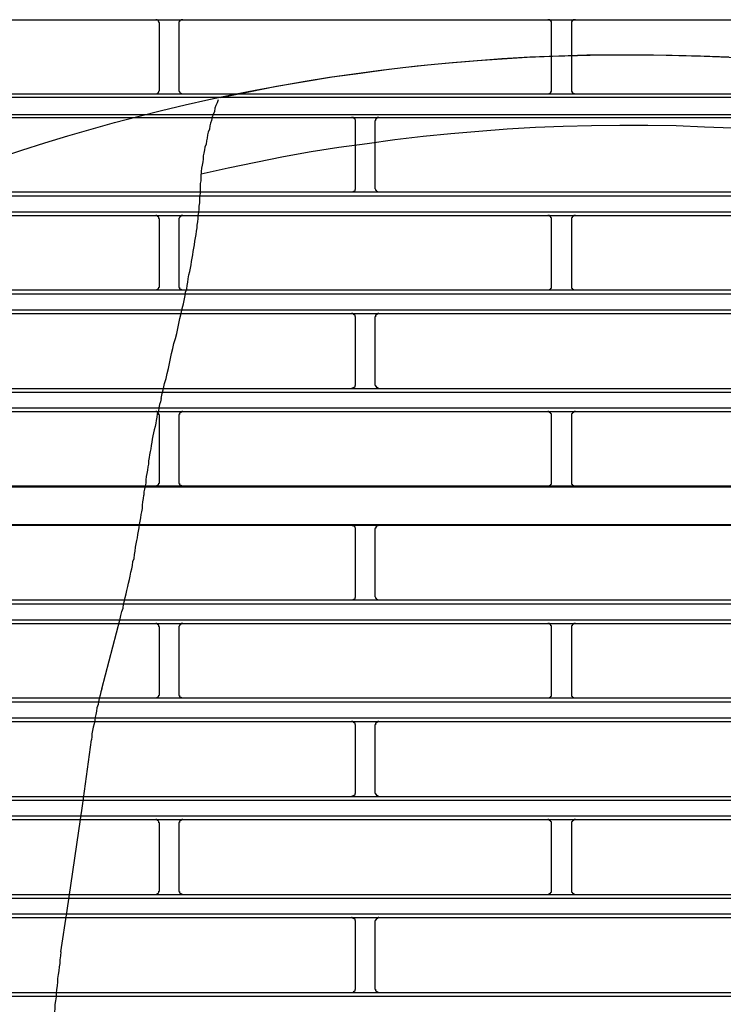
# Model space of a CAD drawing. Header units: millimetres. Extents: x 50532 to 99257, y 49161 to 61325.
# Tile 168 of 256: x 76370 to 76402, y 51888 to 51934. Entities that reach past the tile are written whole.
import ezdxf

# ---------------------------------------------------------------- set-up
doc = ezdxf.new("R2010")
doc.units = ezdxf.units.MM
doc.layers.add('AQUAREA', color=7, linetype='Continuous')

# ---------------------------------------------------------------- blocks, each defined once
blk = doc.blocks.new('SPLIT')
at = {"layer": 'AQUAREA'}
for points in [[(24343.87, -387.03), (24842.41, -387.03)], [(24542.32, -387.52), (24542.32, -387.45), (24542.32, -387.38), (24542.25, -387.38), (24542.25, -387.31), (24542.25, -387.24), (24542.18, -387.24), (24542.18, -387.17), (24542.1, -387.1), (24542.04, -387.1), (24542.04, -387.03), (24541.97, -387.03), (24541.9, -387.03), (24541.83, -387.03)], [(24545.25, -387.03), (24545.25, -387.03), (24545.19, -387.03), (24545.12, -387.03), (24545.05, -387.03), (24545.05, -387.1), (24544.98, -387.1), (24544.9, -387.1), (24544.9, -387.17), (24544.84, -387.17), (24544.84, -387.24), (24544.84, -387.31), (24544.77, -387.31), (24544.77, -387.38), (24544.77, -387.45), (24544.77, -387.52)], [(24591.88, -387.52), (24591.88, -387.45), (24591.88, -387.38), (24591.88, -387.31), (24591.88, -387.24), (24591.8, -387.24), (24591.8, -387.17), (24591.74, -387.17), (24591.74, -387.1), (24591.67, -387.1), (24591.67, -387.03), (24591.6, -387.03), (24591.53, -387.03), (24591.45, -387.03), (24591.39, -387.03)], [(24594.89, -387.03), (24594.89, -387.03), (24594.82, -387.03), (24594.75, -387.03), (24594.68, -387.03), (24594.6, -387.03), (24594.6, -387.1), (24594.54, -387.1), (24594.54, -387.17), (24594.47, -387.17), (24594.47, -387.24), (24594.4, -387.24), (24594.4, -387.31), (24594.4, -387.38), (24594.4, -387.45), (24594.4, -387.52)], [(24542.32, -395.92), (24542.32, -387.52)], [(24544.77, -387.52), (24544.77, -395.92)], [(24591.88, -395.92), (24591.88, -387.52)], [(24594.4, -387.52), (24594.4, -395.92)], [(24614.28, -391.79), (24610.71, -391.65), (24607.14, -391.58), (24603.5, -391.51), (24599.93, -391.51), (24596.36, -391.51), (24592.79, -391.65), (24589.15, -391.79), (24585.58, -392), (24582, -392.28), (24578.44, -392.56), (24574.87, -392.91), (24571.3, -393.33), (24567.73, -393.82), (24564.15, -394.31), (24560.65, -394.87), (24557.09, -395.5), (24553.59, -396.2), (24550.02, -396.9)], [(24308.59, -396.41), (24877.69, -396.41)], [(24308.59, -396.83), (24877.69, -396.83)], [(24541.83, -396.41), (24541.83, -396.41), (24541.9, -396.41), (24541.97, -396.41), (24542.04, -396.34), (24542.1, -396.34), (24542.1, -396.27), (24542.18, -396.27), (24542.18, -396.2), (24542.25, -396.2), (24542.25, -396.13), (24542.25, -396.06), (24542.32, -395.99), (24542.32, -395.92)], [(24544.77, -395.92), (24544.77, -395.92), (24544.77, -395.99), (24544.77, -396.06), (24544.84, -396.13), (24544.84, -396.2), (24544.9, -396.2), (24544.9, -396.27), (24544.98, -396.27), (24544.98, -396.34), (24545.05, -396.34), (24545.05, -396.41), (24545.12, -396.41), (24545.19, -396.41), (24545.25, -396.41)], [(24591.39, -396.41), (24591.39, -396.41), (24591.45, -396.41), (24591.53, -396.41), (24591.6, -396.41), (24591.6, -396.34), (24591.67, -396.34), (24591.74, -396.34), (24591.74, -396.27), (24591.8, -396.27), (24591.8, -396.2), (24591.8, -396.13), (24591.88, -396.13), (24591.88, -396.06), (24591.88, -395.99), (24591.88, -395.92)], [(24594.4, -395.92), (24594.4, -395.92), (24594.4, -395.99), (24594.4, -396.06), (24594.4, -396.13), (24594.47, -396.13), (24594.47, -396.2), (24594.47, -396.27), (24594.54, -396.27), (24594.54, -396.34), (24594.6, -396.34), (24594.68, -396.34), (24594.68, -396.41), (24594.75, -396.41), (24594.82, -396.41), (24594.89, -396.41)], [(24549.74, -397.18), (24549.6, -397.53), (24549.45, -397.88), (24549.32, -398.23), (24549.25, -398.65), (24549.1, -399), (24548.97, -399.35), (24548.9, -399.77), (24548.75, -400.12), (24548.69, -400.47), (24548.62, -400.89), (24548.48, -401.24), (24548.4, -401.59), (24548.34, -402.01), (24548.27, -402.36), (24548.2, -402.78), (24548.05, -403.13), (24547.99, -403.48), (24547.92, -403.9), (24547.85, -404.25), (24547.85, -404.67), (24547.78, -405.02), (24547.7, -405.44), (24547.64, -405.79), (24547.57, -406.21), (24547.57, -406.56)], [(24308.59, -399), (24877.69, -399)], [(24308.59, -399.42), (24877.69, -399.42)], [(24567.1, -399.91), (24567.1, -399.91), (24567.1, -399.84), (24567.1, -399.77), (24567.1, -399.7), (24567.03, -399.7), (24567.03, -399.63), (24567.03, -399.56), (24566.95, -399.56), (24566.95, -399.49), (24566.89, -399.49), (24566.82, -399.49), (24566.82, -399.42), (24566.75, -399.42), (24566.68, -399.42), (24566.6, -399.42)], [(24570.04, -399.42), (24570.04, -399.42), (24569.97, -399.42), (24569.9, -399.42), (24569.83, -399.42), (24569.83, -399.49), (24569.75, -399.49), (24569.75, -399.56), (24569.69, -399.56), (24569.69, -399.63), (24569.62, -399.63), (24569.62, -399.7), (24569.62, -399.77), (24569.55, -399.84), (24569.55, -399.91)], [(24614.77, -400.75), (24611.2, -400.61), (24607.63, -400.47), (24604.06, -400.4), (24600.49, -400.4), (24596.92, -400.47), (24593.35, -400.54), (24589.85, -400.68), (24586.28, -400.89), (24582.7, -401.17), (24579.14, -401.45), (24575.64, -401.8), (24572.07, -402.22), (24568.57, -402.71), (24565, -403.2), (24561.5, -403.76), (24558, -404.39), (24554.5, -405.09), (24551, -405.79), (24547.57, -406.56)], [(24567.1, -408.31), (24567.1, -399.91)], [(24569.55, -399.91), (24569.55, -408.31)], [(24547, -413.77), (24547.08, -413.35), (24547.08, -413), (24547.15, -412.58), (24547.22, -412.16), (24547.22, -411.81), (24547.29, -411.39), (24547.35, -410.97), (24547.35, -410.62), (24547.43, -410.2), (24547.43, -409.78), (24547.43, -409.36), (24547.5, -409.01), (24547.5, -408.59), (24547.5, -408.17), (24547.5, -407.75), (24547.57, -407.4), (24547.57, -406.98), (24547.57, -406.56)], [(24566.6, -408.8), (24566.6, -408.8), (24566.68, -408.8), (24566.75, -408.8), (24566.82, -408.8), (24566.82, -408.73), (24566.89, -408.73), (24566.95, -408.73), (24566.95, -408.66), (24567.03, -408.66), (24567.03, -408.59), (24567.03, -408.52), (24567.1, -408.52), (24567.1, -408.45), (24567.1, -408.38), (24567.1, -408.31)], [(24569.55, -408.31), (24569.55, -408.31), (24569.55, -408.38), (24569.62, -408.45), (24569.62, -408.52), (24569.62, -408.59), (24569.69, -408.59), (24569.69, -408.66), (24569.75, -408.66), (24569.75, -408.73), (24569.83, -408.73), (24569.83, -408.8), (24569.9, -408.8), (24569.97, -408.8), (24570.04, -408.8)], [(24308.59, -408.8), (24877.69, -408.8)], [(24308.59, -409.29), (24877.69, -409.29)], [(24308.59, -411.32), (24877.69, -411.32)], [(24308.59, -411.81), (24877.69, -411.81)], [(24542.32, -412.3), (24542.32, -412.3), (24542.32, -412.23), (24542.25, -412.16), (24542.25, -412.09), (24542.25, -412.02), (24542.18, -412.02), (24542.18, -411.95), (24542.1, -411.95), (24542.1, -411.88), (24542.04, -411.88), (24541.97, -411.81), (24541.9, -411.81), (24541.83, -411.81)], [(24545.25, -411.81), (24545.25, -411.81), (24545.19, -411.81), (24545.12, -411.81), (24545.05, -411.81), (24545.05, -411.88), (24544.98, -411.88), (24544.98, -411.95), (24544.9, -411.95), (24544.9, -412.02), (24544.84, -412.02), (24544.84, -412.09), (24544.77, -412.16), (24544.77, -412.23), (24544.77, -412.3)], [(24591.88, -412.3), (24591.88, -412.3), (24591.88, -412.23), (24591.88, -412.16), (24591.88, -412.09), (24591.8, -412.09), (24591.8, -412.02), (24591.8, -411.95), (24591.74, -411.95), (24591.74, -411.88), (24591.67, -411.88), (24591.6, -411.88), (24591.6, -411.81), (24591.53, -411.81), (24591.45, -411.81), (24591.39, -411.81)], [(24594.89, -411.81), (24594.89, -411.81), (24594.82, -411.81), (24594.75, -411.81), (24594.68, -411.81), (24594.68, -411.88), (24594.6, -411.88), (24594.54, -411.88), (24594.54, -411.95), (24594.47, -411.95), (24594.47, -412.02), (24594.47, -412.09), (24594.4, -412.09), (24594.4, -412.16), (24594.4, -412.23), (24594.4, -412.3)], [(24542.32, -420.7), (24542.32, -412.3)], [(24544.77, -412.3), (24544.77, -420.7)], [(24591.88, -420.7), (24591.88, -412.3)], [(24594.4, -412.3), (24594.4, -420.7)], [(24545.47, -422.31), (24545.54, -421.89), (24545.6, -421.47), (24545.75, -421.05), (24545.82, -420.63), (24545.89, -420.21), (24545.95, -419.79), (24546.03, -419.3), (24546.17, -418.88), (24546.24, -418.46), (24546.3, -418.04), (24546.38, -417.62), (24546.45, -417.2), (24546.52, -416.78), (24546.59, -416.36), (24546.65, -415.94), (24546.73, -415.52), (24546.8, -415.03), (24546.87, -414.61), (24546.94, -414.19), (24547, -413.77)], [(24541.83, -421.19), (24541.83, -421.19), (24541.9, -421.19), (24541.97, -421.19), (24542.04, -421.19), (24542.04, -421.12), (24542.1, -421.12), (24542.18, -421.05), (24542.18, -420.98), (24542.25, -420.98), (24542.25, -420.91), (24542.25, -420.84), (24542.32, -420.84), (24542.32, -420.77), (24542.32, -420.7)], [(24544.77, -420.7), (24544.77, -420.77), (24544.77, -420.84), (24544.77, -420.91), (24544.84, -420.91), (24544.84, -420.98), (24544.84, -421.05), (24544.9, -421.05), (24544.9, -421.12), (24544.98, -421.12), (24545.05, -421.12), (24545.05, -421.19), (24545.12, -421.19), (24545.19, -421.19), (24545.25, -421.19)], [(24591.39, -421.19), (24591.39, -421.19), (24591.45, -421.19), (24591.53, -421.19), (24591.6, -421.19), (24591.67, -421.19), (24591.67, -421.12), (24591.74, -421.12), (24591.74, -421.05), (24591.8, -421.05), (24591.8, -420.98), (24591.88, -420.98), (24591.88, -420.91), (24591.88, -420.84), (24591.88, -420.77), (24591.88, -420.7)], [(24594.4, -420.7), (24594.4, -420.77), (24594.4, -420.84), (24594.4, -420.91), (24594.4, -420.98), (24594.47, -420.98), (24594.47, -421.05), (24594.54, -421.05), (24594.54, -421.12), (24594.6, -421.12), (24594.6, -421.19), (24594.68, -421.19), (24594.75, -421.19), (24594.82, -421.19), (24594.89, -421.19)], [(24308.59, -421.19), (24877.69, -421.19)], [(24308.59, -421.68), (24877.69, -421.68)], [(24542.53, -434.91), (24542.67, -434.28), (24542.8, -433.65), (24542.95, -433.02), (24543.15, -432.39), (24543.3, -431.76), (24543.44, -431.13), (24543.58, -430.5), (24543.72, -429.87), (24543.85, -429.24), (24544, -428.61), (24544.14, -427.98), (24544.35, -427.35), (24544.49, -426.72), (24544.63, -426.09), (24544.77, -425.46), (24544.9, -424.83), (24545.05, -424.2), (24545.19, -423.57), (24545.33, -422.94), (24545.47, -422.31)], [(24308.59, -423.71), (24877.69, -423.71)], [(24308.59, -424.2), (24877.69, -424.2)], [(24567.1, -424.69), (24567.1, -424.69), (24567.1, -424.62), (24567.1, -424.55), (24567.03, -424.55), (24567.03, -424.48), (24567.03, -424.41), (24566.95, -424.41), (24566.95, -424.34), (24566.89, -424.34), (24566.89, -424.27), (24566.82, -424.27), (24566.75, -424.2), (24566.68, -424.2), (24566.6, -424.2)], [(24570.04, -424.2), (24570.04, -424.2), (24569.97, -424.2), (24569.9, -424.2), (24569.9, -424.27), (24569.83, -424.27), (24569.75, -424.27), (24569.75, -424.34), (24569.69, -424.34), (24569.69, -424.41), (24569.62, -424.41), (24569.62, -424.48), (24569.62, -424.55), (24569.62, -424.62), (24569.55, -424.62), (24569.55, -424.69)], [(24567.1, -433.16), (24567.1, -424.69)], [(24569.55, -424.69), (24569.55, -433.16)], [(24566.6, -433.65), (24566.6, -433.65), (24566.68, -433.65), (24566.68, -433.58), (24566.75, -433.58), (24566.82, -433.58), (24566.89, -433.58), (24566.89, -433.51), (24566.95, -433.51), (24566.95, -433.44), (24567.03, -433.44), (24567.03, -433.37), (24567.03, -433.3), (24567.1, -433.3), (24567.1, -433.23), (24567.1, -433.16)], [(24569.55, -433.16), (24569.55, -433.16), (24569.55, -433.23), (24569.62, -433.23), (24569.62, -433.3), (24569.62, -433.37), (24569.69, -433.37), (24569.69, -433.44), (24569.69, -433.51), (24569.75, -433.51), (24569.83, -433.51), (24569.83, -433.58), (24569.9, -433.58), (24569.97, -433.58), (24569.97, -433.65), (24570.04, -433.65)], [(24308.59, -433.65), (24877.69, -433.65)], [(24308.59, -434.14), (24877.69, -434.14)], [(24542.53, -434.91), (24542.45, -435.33), (24542.32, -435.68), (24542.25, -436.1), (24542.18, -436.52), (24542.04, -436.87), (24541.97, -437.29), (24541.9, -437.71), (24541.83, -438.06), (24541.75, -438.48), (24541.62, -438.9), (24541.55, -439.25), (24541.48, -439.67), (24541.4, -440.09), (24541.34, -440.44)], [(24308.59, -436.1), (24877.69, -436.1)], [(24308.59, -436.59), (24877.69, -436.59)], [(24542.32, -437.08), (24542.32, -437.08), (24542.32, -437.01), (24542.25, -437.01), (24542.25, -436.94), (24542.25, -436.87), (24542.18, -436.8), (24542.18, -436.73), (24542.1, -436.73), (24542.1, -436.66), (24542.04, -436.66), (24541.97, -436.66), (24541.97, -436.59), (24541.9, -436.59), (24541.83, -436.59)], [(24545.25, -436.59), (24545.25, -436.59), (24545.19, -436.59), (24545.12, -436.59), (24545.12, -436.66), (24545.05, -436.66), (24544.98, -436.66), (24544.98, -436.73), (24544.9, -436.73), (24544.9, -436.8), (24544.84, -436.8), (24544.84, -436.87), (24544.84, -436.94), (24544.77, -436.94), (24544.77, -437.01), (24544.77, -437.08)], [(24591.88, -437.08), (24591.88, -437.08), (24591.88, -437.01), (24591.88, -436.94), (24591.88, -436.87), (24591.8, -436.87), (24591.8, -436.8), (24591.74, -436.8), (24591.74, -436.73), (24591.67, -436.73), (24591.67, -436.66), (24591.6, -436.66), (24591.53, -436.66), (24591.53, -436.59), (24591.45, -436.59), (24591.39, -436.59)], [(24594.89, -436.59), (24594.89, -436.59), (24594.82, -436.59), (24594.75, -436.59), (24594.75, -436.66), (24594.68, -436.66), (24594.6, -436.66), (24594.6, -436.73), (24594.54, -436.73), (24594.54, -436.8), (24594.47, -436.8), (24594.47, -436.87), (24594.4, -436.87), (24594.4, -436.94), (24594.4, -437.01), (24594.4, -437.08)], [(24542.32, -445.48), (24542.32, -437.08)], [(24544.77, -437.08), (24544.77, -445.48)], [(24591.88, -445.48), (24591.88, -437.08)], [(24594.4, -437.08), (24594.4, -445.48)], [(24541.34, -440.44), (24541.27, -440.86), (24541.2, -441.28), (24541.13, -441.63), (24541.05, -442.05), (24540.99, -442.4), (24540.92, -442.82), (24540.92, -443.24), (24540.85, -443.59), (24540.78, -444.01), (24540.7, -444.43), (24540.64, -444.78), (24540.57, -445.2), (24540.57, -445.62), (24540.5, -445.97), (24540.43, -446.39), (24540.35, -446.74), (24540.35, -447.16)], [(24541.83, -445.97), (24541.83, -445.97), (24541.9, -445.97), (24541.97, -445.97), (24542.04, -445.97), (24542.04, -445.9), (24542.1, -445.9), (24542.1, -445.83), (24542.18, -445.83), (24542.18, -445.76), (24542.25, -445.76), (24542.25, -445.69), (24542.25, -445.62), (24542.32, -445.62), (24542.32, -445.55), (24542.32, -445.48)], [(24544.77, -445.48), (24544.77, -445.55), (24544.77, -445.62), (24544.77, -445.69), (24544.84, -445.69), (24544.84, -445.76), (24544.84, -445.83), (24544.9, -445.83), (24544.9, -445.9), (24544.98, -445.9), (24545.05, -445.9), (24545.05, -445.97), (24545.12, -445.97), (24545.19, -445.97), (24545.25, -445.97)], [(24591.39, -445.97), (24591.39, -445.97), (24591.45, -445.97), (24591.53, -445.97), (24591.6, -445.97), (24591.67, -445.97), (24591.67, -445.9), (24591.74, -445.9), (24591.74, -445.83), (24591.8, -445.83), (24591.8, -445.76), (24591.88, -445.76), (24591.88, -445.69), (24591.88, -445.62), (24591.88, -445.55), (24591.88, -445.48)], [(24594.4, -445.48), (24594.4, -445.55), (24594.4, -445.62), (24594.4, -445.69), (24594.4, -445.76), (24594.47, -445.76), (24594.47, -445.83), (24594.54, -445.83), (24594.54, -445.9), (24594.6, -445.9), (24594.6, -445.97), (24594.68, -445.97), (24594.75, -445.97), (24594.82, -445.97), (24594.89, -445.97)], [(24308.59, -446.11), (24877.69, -446.11)], [(24492.2, -445.97), (24541.83, -445.97)], [(24541.83, -445.97), (24591.39, -445.97)], [(24591.39, -445.97), (24641.02, -445.97)], [(24539.3, -453.74), (24539.38, -453.32), (24539.45, -452.9), (24539.52, -452.55), (24539.59, -452.13), (24539.65, -451.71), (24539.73, -451.29), (24539.8, -450.87), (24539.87, -450.45), (24539.94, -450.03), (24540, -449.61), (24540.08, -449.26), (24540.15, -448.84), (24540.15, -448.42), (24540.22, -448), (24540.29, -447.58), (24540.35, -447.16)], [(24308.59, -450.87), (24877.69, -450.87)], [(24516.98, -450.94), (24566.6, -450.94)], [(24566.6, -450.94), (24616.24, -450.94)], [(24567.1, -451.43), (24567.1, -451.43), (24567.1, -451.36), (24567.1, -451.29), (24567.03, -451.29), (24567.03, -451.22), (24567.03, -451.15), (24566.95, -451.15), (24566.95, -451.08), (24566.89, -451.08), (24566.89, -451.01), (24566.82, -451.01), (24566.75, -451.01), (24566.68, -451.01), (24566.68, -450.94), (24566.6, -450.94)], [(24567.1, -459.9), (24567.1, -451.43)], [(24570.04, -450.94), (24570.04, -450.94), (24569.97, -450.94), (24569.97, -451.01), (24569.9, -451.01), (24569.83, -451.01), (24569.83, -451.08), (24569.75, -451.08), (24569.69, -451.08), (24569.69, -451.15), (24569.69, -451.22), (24569.62, -451.22), (24569.62, -451.29), (24569.62, -451.36), (24569.55, -451.36), (24569.55, -451.43)], [(24569.55, -451.43), (24569.55, -459.9)], [(24537.35, -462.77), (24537.42, -462.35), (24537.55, -461.86), (24537.7, -461.44), (24537.77, -460.95), (24537.9, -460.53), (24537.98, -460.11), (24538.12, -459.62), (24538.19, -459.2), (24538.33, -458.71), (24538.4, -458.29), (24538.54, -457.8), (24538.6, -457.38), (24538.68, -456.89), (24538.82, -456.47), (24538.89, -456.05), (24538.95, -455.56), (24539.1, -455.14), (24539.17, -454.65), (24539.24, -454.23), (24539.3, -453.74)], [(24308.59, -460.39), (24877.69, -460.39)], [(24566.6, -460.39), (24566.6, -460.39), (24566.68, -460.39), (24566.75, -460.39), (24566.82, -460.39), (24566.82, -460.32), (24566.89, -460.32), (24566.95, -460.32), (24566.95, -460.25), (24567.03, -460.25), (24567.03, -460.18), (24567.03, -460.11), (24567.1, -460.11), (24567.1, -460.04), (24567.1, -459.97), (24567.1, -459.9)], [(24569.55, -459.9), (24569.55, -459.9), (24569.55, -459.97), (24569.62, -460.04), (24569.62, -460.11), (24569.62, -460.18), (24569.69, -460.18), (24569.69, -460.25), (24569.75, -460.25), (24569.75, -460.32), (24569.83, -460.32), (24569.83, -460.39), (24569.9, -460.39), (24569.97, -460.39), (24570.04, -460.39)], [(24308.59, -460.88), (24877.69, -460.88)], [(24308.59, -462.91), (24877.69, -462.91)], [(24535.04, -471.66), (24537.35, -462.77)], [(24308.59, -463.4), (24877.69, -463.4)], [(24542.32, -463.89), (24542.32, -463.89), (24542.32, -463.82), (24542.25, -463.75), (24542.25, -463.68), (24542.25, -463.61), (24542.18, -463.61), (24542.18, -463.54), (24542.1, -463.54), (24542.1, -463.47), (24542.04, -463.47), (24541.97, -463.4), (24541.9, -463.4), (24541.83, -463.4)], [(24542.32, -472.29), (24542.32, -463.89)], [(24545.25, -463.4), (24545.25, -463.4), (24545.19, -463.4), (24545.12, -463.4), (24545.05, -463.4), (24545.05, -463.47), (24544.98, -463.47), (24544.98, -463.54), (24544.9, -463.54), (24544.9, -463.61), (24544.84, -463.61), (24544.84, -463.68), (24544.77, -463.75), (24544.77, -463.82), (24544.77, -463.89)], [(24544.77, -463.89), (24544.77, -472.29)], [(24591.88, -463.89), (24591.88, -463.89), (24591.88, -463.82), (24591.88, -463.75), (24591.88, -463.68), (24591.8, -463.68), (24591.8, -463.61), (24591.8, -463.54), (24591.74, -463.54), (24591.74, -463.47), (24591.67, -463.47), (24591.6, -463.47), (24591.6, -463.4), (24591.53, -463.4), (24591.45, -463.4), (24591.39, -463.4)], [(24591.88, -472.29), (24591.88, -463.89)], [(24594.89, -463.4), (24594.89, -463.4), (24594.82, -463.4), (24594.75, -463.4), (24594.68, -463.4), (24594.68, -463.47), (24594.6, -463.47), (24594.54, -463.47), (24594.54, -463.54), (24594.47, -463.54), (24594.47, -463.61), (24594.47, -463.68), (24594.4, -463.68), (24594.4, -463.75), (24594.4, -463.82), (24594.4, -463.89)], [(24594.4, -463.89), (24594.4, -472.29)], [(24535.04, -471.66), (24534.9, -472.01), (24534.83, -472.43), (24534.69, -472.85), (24534.62, -473.27), (24534.55, -473.62), (24534.4, -474.04), (24534.34, -474.46), (24534.27, -474.88), (24534.2, -475.23), (24534.13, -475.65), (24534.05, -476.07), (24533.92, -476.49), (24533.85, -476.91), (24533.78, -477.33), (24533.78, -477.68), (24533.7, -478.1)], [(24308.59, -472.78), (24877.69, -472.78)], [(24541.83, -472.78), (24541.83, -472.78), (24541.9, -472.78), (24541.97, -472.78), (24542.04, -472.78), (24542.04, -472.71), (24542.1, -472.71), (24542.18, -472.64), (24542.18, -472.57), (24542.25, -472.57), (24542.25, -472.5), (24542.25, -472.43), (24542.32, -472.43), (24542.32, -472.36), (24542.32, -472.29)], [(24544.77, -472.29), (24544.77, -472.36), (24544.77, -472.43), (24544.77, -472.5), (24544.84, -472.5), (24544.84, -472.57), (24544.84, -472.64), (24544.9, -472.64), (24544.9, -472.71), (24544.98, -472.71), (24545.05, -472.71), (24545.05, -472.78), (24545.12, -472.78), (24545.19, -472.78), (24545.25, -472.78)], [(24591.39, -472.78), (24591.39, -472.78), (24591.45, -472.78), (24591.53, -472.78), (24591.6, -472.78), (24591.67, -472.78), (24591.67, -472.71), (24591.74, -472.71), (24591.74, -472.64), (24591.8, -472.64), (24591.8, -472.57), (24591.88, -472.57), (24591.88, -472.5), (24591.88, -472.43), (24591.88, -472.36), (24591.88, -472.29)], [(24594.4, -472.29), (24594.4, -472.36), (24594.4, -472.43), (24594.4, -472.5), (24594.4, -472.57), (24594.47, -472.57), (24594.47, -472.64), (24594.54, -472.64), (24594.54, -472.71), (24594.6, -472.71), (24594.6, -472.78), (24594.68, -472.78), (24594.75, -472.78), (24594.82, -472.78), (24594.89, -472.78)], [(24308.59, -473.27), (24877.69, -473.27)], [(24308.59, -475.3), (24877.69, -475.3)], [(24308.59, -475.79), (24877.69, -475.79)], [(24567.1, -476.28), (24567.1, -476.28), (24567.1, -476.21), (24567.1, -476.14), (24567.03, -476.14), (24567.03, -476.07), (24567.03, -476), (24566.95, -476), (24566.95, -475.93), (24566.89, -475.93), (24566.89, -475.86), (24566.82, -475.86), (24566.75, -475.79), (24566.68, -475.79), (24566.6, -475.79)], [(24567.1, -484.75), (24567.1, -476.28)], [(24570.04, -475.79), (24570.04, -475.79), (24569.97, -475.79), (24569.9, -475.79), (24569.9, -475.86), (24569.83, -475.86), (24569.75, -475.86), (24569.75, -475.93), (24569.69, -475.93), (24569.69, -476), (24569.62, -476), (24569.62, -476.07), (24569.62, -476.14), (24569.62, -476.21), (24569.55, -476.21), (24569.55, -476.28)], [(24569.55, -476.28), (24569.55, -484.75)], [(24532.59, -486.43), (24533.7, -478.1)], [(24308.59, -485.24), (24877.69, -485.24)], [(24566.6, -485.24), (24566.6, -485.24), (24566.68, -485.24), (24566.68, -485.17), (24566.75, -485.17), (24566.82, -485.17), (24566.89, -485.17), (24566.89, -485.1), (24566.95, -485.1), (24566.95, -485.03), (24567.03, -485.03), (24567.03, -484.96), (24567.03, -484.89), (24567.1, -484.89), (24567.1, -484.82), (24567.1, -484.75)], [(24569.55, -484.75), (24569.55, -484.75), (24569.55, -484.82), (24569.62, -484.82), (24569.62, -484.89), (24569.62, -484.96), (24569.69, -484.96), (24569.69, -485.03), (24569.69, -485.1), (24569.75, -485.1), (24569.83, -485.1), (24569.83, -485.17), (24569.9, -485.17), (24569.97, -485.17), (24569.97, -485.24), (24570.04, -485.24)], [(24308.59, -485.73), (24877.69, -485.73)], [(24530.63, -499.66), (24532.59, -486.43)], [(24308.59, -487.69), (24877.69, -487.69)], [(24308.59, -488.18), (24877.69, -488.18)], [(24542.32, -488.67), (24542.32, -488.67), (24542.32, -488.6), (24542.25, -488.6), (24542.25, -488.53), (24542.25, -488.46), (24542.18, -488.39), (24542.18, -488.32), (24542.1, -488.32), (24542.1, -488.25), (24542.04, -488.25), (24541.97, -488.25), (24541.97, -488.18), (24541.9, -488.18), (24541.83, -488.18)], [(24542.32, -497.14), (24542.32, -488.67)], [(24545.25, -488.18), (24545.25, -488.18), (24545.19, -488.18), (24545.12, -488.18), (24545.12, -488.25), (24545.05, -488.25), (24544.98, -488.25), (24544.98, -488.32), (24544.9, -488.32), (24544.9, -488.39), (24544.84, -488.39), (24544.84, -488.46), (24544.84, -488.53), (24544.77, -488.53), (24544.77, -488.6), (24544.77, -488.67)], [(24544.77, -488.67), (24544.77, -497.14)], [(24591.88, -488.67), (24591.88, -488.67), (24591.88, -488.6), (24591.88, -488.53), (24591.88, -488.46), (24591.8, -488.46), (24591.8, -488.39), (24591.74, -488.39), (24591.74, -488.32), (24591.67, -488.32), (24591.67, -488.25), (24591.6, -488.25), (24591.53, -488.25), (24591.53, -488.18), (24591.45, -488.18), (24591.39, -488.18)], [(24591.88, -497.14), (24591.88, -488.67)], [(24594.89, -488.18), (24594.89, -488.18), (24594.82, -488.18), (24594.75, -488.18), (24594.75, -488.25), (24594.68, -488.25), (24594.6, -488.25), (24594.6, -488.32), (24594.54, -488.32), (24594.54, -488.39), (24594.47, -488.39), (24594.47, -488.46), (24594.4, -488.46), (24594.4, -488.53), (24594.4, -488.6), (24594.4, -488.67)], [(24594.4, -488.67), (24594.4, -497.14)], [(24308.59, -497.63), (24877.69, -497.63)], [(24541.83, -497.63), (24541.83, -497.63), (24541.9, -497.63), (24541.97, -497.63), (24541.97, -497.56), (24542.04, -497.56), (24542.1, -497.56), (24542.1, -497.49), (24542.18, -497.49), (24542.18, -497.42), (24542.25, -497.35), (24542.25, -497.28), (24542.25, -497.21), (24542.32, -497.21), (24542.32, -497.14)], [(24544.77, -497.14), (24544.77, -497.14), (24544.77, -497.21), (24544.77, -497.28), (24544.84, -497.28), (24544.84, -497.35), (24544.84, -497.42), (24544.9, -497.42), (24544.9, -497.49), (24544.98, -497.49), (24544.98, -497.56), (24545.05, -497.56), (24545.12, -497.56), (24545.12, -497.63), (24545.19, -497.63), (24545.25, -497.63)], [(24591.39, -497.63), (24591.39, -497.63), (24591.45, -497.63), (24591.53, -497.63), (24591.53, -497.56), (24591.6, -497.56), (24591.67, -497.56), (24591.67, -497.49), (24591.74, -497.49), (24591.74, -497.42), (24591.8, -497.42), (24591.8, -497.35), (24591.88, -497.35), (24591.88, -497.28), (24591.88, -497.21), (24591.88, -497.14)], [(24594.4, -497.14), (24594.4, -497.14), (24594.4, -497.21), (24594.4, -497.28), (24594.4, -497.35), (24594.47, -497.35), (24594.47, -497.42), (24594.54, -497.42), (24594.54, -497.49), (24594.6, -497.49), (24594.6, -497.56), (24594.68, -497.56), (24594.75, -497.56), (24594.75, -497.63), (24594.82, -497.63), (24594.89, -497.63)], [(24308.59, -498.12), (24877.69, -498.12)], [(24308.59, -500.08), (24877.69, -500.08)], [(24529.85, -504.91), (24530.63, -499.66)], [(24308.59, -500.57), (24877.69, -500.57)], [(24567.1, -501.06), (24567.1, -501.06), (24567.1, -500.99), (24567.1, -500.92), (24567.03, -500.92), (24567.03, -500.85), (24567.03, -500.78), (24566.95, -500.78), (24566.95, -500.71), (24566.89, -500.71), (24566.89, -500.64), (24566.82, -500.64), (24566.75, -500.64), (24566.68, -500.64), (24566.68, -500.57), (24566.6, -500.57)], [(24567.1, -509.53), (24567.1, -501.06)], [(24570.04, -500.57), (24570.04, -500.57), (24569.97, -500.57), (24569.97, -500.64), (24569.9, -500.64), (24569.83, -500.64), (24569.83, -500.71), (24569.75, -500.71), (24569.69, -500.71), (24569.69, -500.78), (24569.69, -500.85), (24569.62, -500.85), (24569.62, -500.92), (24569.62, -500.99), (24569.55, -500.99), (24569.55, -501.06)], [(24569.55, -501.06), (24569.55, -509.53)], [(24529.85, -504.91), (24529.79, -505.4), (24529.72, -505.89), (24529.72, -506.38), (24529.65, -506.8), (24529.58, -507.29), (24529.5, -507.78), (24529.44, -508.27), (24529.44, -508.69), (24529.37, -509.18), (24529.3, -509.67), (24529.23, -510.16), (24529.23, -510.58), (24529.15, -511.07), (24529.09, -511.56), (24529.09, -512.05), (24529.02, -512.47), (24528.95, -512.96), (24528.95, -513.45), (24528.88, -513.94), (24528.8, -514.36)], [(24308.59, -510.02), (24877.69, -510.02)], [(24566.6, -510.02), (24566.6, -510.02), (24566.68, -510.02), (24566.75, -510.02), (24566.82, -509.95), (24566.89, -509.95), (24566.89, -509.88), (24566.95, -509.88), (24566.95, -509.81), (24567.03, -509.81), (24567.03, -509.74), (24567.03, -509.67), (24567.1, -509.67), (24567.1, -509.6), (24567.1, -509.53)], [(24569.55, -509.53), (24569.55, -509.53), (24569.55, -509.6), (24569.62, -509.6), (24569.62, -509.67), (24569.62, -509.74), (24569.62, -509.81), (24569.69, -509.81), (24569.69, -509.88), (24569.75, -509.88), (24569.75, -509.95), (24569.83, -509.95), (24569.9, -509.95), (24569.9, -510.02), (24569.97, -510.02), (24570.04, -510.02)], [(24308.59, -510.51), (24877.69, -510.51)]]:
    blk.add_lwpolyline(points, dxfattribs=at)
blk.add_open_spline([(24849.6, -639.5), (24849.6, -502.51), (24738.55, -391.46), (24601.57, -391.46), (24464.58, -391.46), (24353.54, -502.51), (24353.54, -639.5), (24353.54, -776.48), (24464.58, -887.53), (24601.57, -887.53), (24738.55, -887.53), (24849.6, -776.48), (24849.6, -639.5)], degree=3, knots=[0, 0, 0, 0, 1, 1, 1, 2, 2, 2, 3, 3, 3, 4, 4, 4, 4], dxfattribs=at)

msp = doc.modelspace()

# ---------------------------------------------------------------- block references
at = {"lineweight": 13, "xscale": 0.3627524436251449, "yscale": 0.3627524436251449, "zscale": 0.3627524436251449}
msp.add_blockref('SPLIT', (67473.663, 52073.924, 0), dxfattribs=at)

doc.saveas('drawing.dxf')
